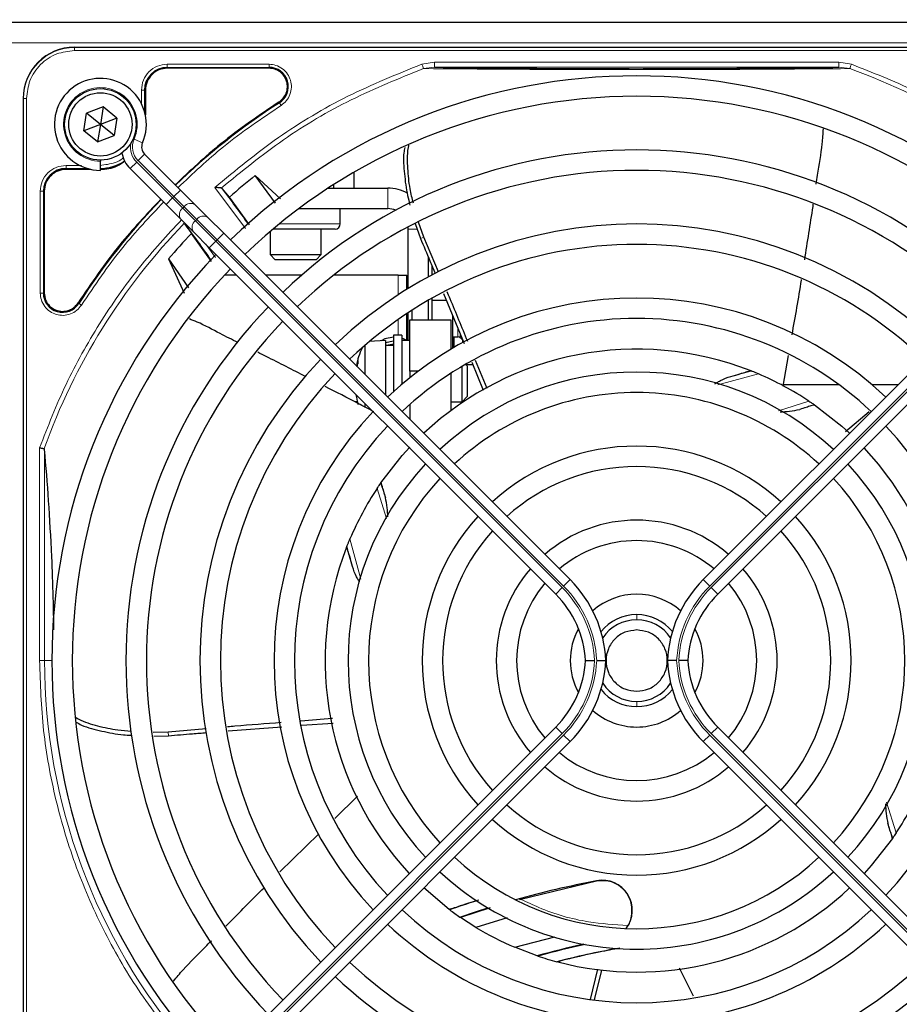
# Paper-space layout 'Blatt3' of a CAD drawing. Header units: millimetres. Extents: x 5 to 418, y 2 to 292.
# Tile 49 of 82: x 87 to 101, y 222 to 238. Entities that reach past the tile are written whole.
import ezdxf

# ---------------------------------------------------------------- set-up
doc = ezdxf.new("R2010")
doc.units = ezdxf.units.MM
doc.layers.add('SLD-0', color=7, linetype='Continuous')
doc.styles.add('SLDTEXTSTYLE1', font='TXT', dxfattribs={"width": 0.605})
doc.dimstyles.new('SLDDIMSTYLE1', dxfattribs={"dimtxt": 3.5, "dimasz": 3.302, "dimexe": 0, "dimexo": 0.0625, "dimgap": 0.875, "dimtad": 1, "dimlfac": 6, "dimrnd": 1e-09, "dimzin": 12, "dimdsep": 46, "dimtxsty": 'SLDTEXTSTYLE1', "dimsah": 1, "dimcen": 0.09, "dimadec": 0, "dimazin": 3, "dimtfac": 1, "dimtofl": 0, "dimtmove": 0, "dimatfit": 3, "dimfxl": 1, "dimfrac": 2, "dimtolj": 1, "dimtzin": 12, "dimarcsym": 0})

# ---------------------------------------------------------------- blocks, each defined once
blk = doc.blocks.new('_D_10')
at = {"layer": 'SLD-0', "color": 7}
for p, q in [((63.578, 237.639), (63.578, 261.097)), ((119.494, 237.639), (119.494, 261.097)), ((119.494, 260.097), (63.578, 260.097))]:
    blk.add_line(p, q, dxfattribs=at)
for points in [[(63.578, 260.097), (66.88, 259.589), (66.88, 260.605)], [(119.494, 260.097), (116.192, 260.605), (116.192, 259.589)]]:
    blk.add_solid(points, dxfattribs=at)
at = {"layer": 'SLD-0', "color": 7, "insert": (85.52, 264.609), "char_height": 3.5, "attachment_point": 1, "style": 'SLDTEXTSTYLE1'}
blk.add_mtext('335,5', dxfattribs=at)

psp = doc.layouts.new('Blatt3')

# ---------------------------------------------------------------- linework, layer by layer
at = {"color": 7, "linetype": 'Continuous', "lineweight": 25}
for p, q in [((65.2861, 238.3933), (107.1194, 238.3933)), ((87.4444, 237.9849), (105.7944, 237.9849)), ((90.6214, 237.6425), (88.9611, 237.6425)), ((86.6111, 237.1516), (86.6111, 218.8016)), ((88.6035, 237.2849), (88.6035, 236.8801)), ((87.9146, 237.0117), (87.6451, 236.9083)), ((87.9146, 237.0117), (87.8694, 236.7266)), ((88.1389, 236.83), (87.9146, 237.0117)), ((87.5999, 236.6232), (87.6451, 236.9083)), ((87.8694, 236.7266), (87.6451, 236.9083)), ((88.1389, 236.83), (87.8694, 236.7266)), ((88.1389, 236.83), (88.0937, 236.5449)), ((87.8694, 236.7266), (87.5999, 236.6232)), ((87.8694, 236.7266), (87.8242, 236.4415)), ((88.0937, 236.5449), (87.8694, 236.7266)), ((87.8242, 236.4415), (87.5999, 236.6232)), ((87.8242, 236.4415), (88.0937, 236.5449)), ((89.1763, 235.6554), (88.591, 236.2407)), ((87.8694, 236.1433), (87.8694, 236.1266)), ((87.8694, 235.9766), (87.8694, 236.1266)), ((87.7159, 235.9925), (87.3111, 235.9925)), ((88.3553, 236.005), (88.9406, 235.4197)), ((90.8067, 235.5134), (90.3971, 235.8899)), ((90.7252, 235.442), (90.3971, 235.8899)), ((92.0057, 235.9457), (92.0057, 235.6849)), ((91.6702, 235.7418), (91.6702, 235.6849)), ((86.9535, 235.6349), (86.9535, 233.9746)), ((89.4179, 235.4138), (89.1763, 235.6554)), ((89.855, 235.6813), (89.8408, 235.688)), ((89.9738, 235.5378), (89.855, 235.6813)), ((90.3022, 235.0876), (89.9738, 235.5378)), ((91.582, 235.6849), (92.5569, 235.6849)), ((88.9406, 235.4197), (89.1822, 235.1781)), ((89.6233, 235.2084), (89.4179, 235.4138)), ((91.1055, 235.3516), (92.5569, 235.3516)), ((91.7819, 235.1016), (91.7819, 235.3516)), ((89.1822, 235.1781), (89.3876, 234.9727)), ((89.2469, 235.1016), (89.3554, 234.9458)), ((89.8817, 234.95), (89.6233, 235.2084)), ((92.8902, 235.0183), (92.8884, 235.0533)), ((93.0046, 235.1091), (93.0918, 234.8649)), ((93.1492, 234.8842), (93.0618, 235.1326)), ((89.6848, 234.487), (89.3554, 234.9458)), ((89.3876, 234.9727), (89.6459, 234.7143)), ((95.5336, 229.2981), (89.8817, 234.95)), ((90.6402, 234.9797), (90.6402, 234.6016)), ((90.8816, 235.0183), (90.6857, 235.0183)), ((91.6986, 235.0183), (90.8816, 235.0183)), ((91.4736, 234.6016), (91.4736, 235.0183)), ((92.8902, 234.0478), (92.8902, 235.0183)), ((97.7052, 229.2981), (103.3571, 234.95)), ((93.3882, 234.3213), (93.1492, 234.8842)), ((89.6459, 234.7143), (95.2979, 229.0624)), ((90.6402, 234.6016), (90.7236, 234.5183)), ((90.6402, 234.6016), (90.7358, 234.6016)), ((90.7358, 234.6016), (91.4736, 234.6016)), ((91.3902, 234.5183), (91.4736, 234.6016)), ((103.5928, 234.7143), (97.9409, 229.0624)), ((88.9785, 234.5305), (89.237, 233.9744)), ((88.9785, 234.5305), (89.3092, 234.0622)), ((90.8, 234.5183), (90.7236, 234.5183)), ((91.3902, 234.5183), (90.8, 234.5183)), ((93.2236, 234.2403), (93.2236, 234.5531)), ((93.2819, 234.2716), (93.2819, 234.4134)), ((90.092, 234.2683), (89.8957, 234.2683)), ((91.155, 234.2683), (90.5634, 234.2683)), ((92.7277, 234.2683), (91.6782, 234.2683)), ((92.7277, 234.2683), (92.8694, 234.2683)), ((92.8694, 234.0349), (92.8694, 234.2683)), ((93.4671, 233.9662), (93.8044, 233.1518)), ((93.2236, 233.5349), (93.2236, 233.8584)), ((93.2819, 233.5349), (93.2819, 233.8917)), ((93.5145, 233.8516), (93.2819, 233.8516)), ((92.8694, 233.2016), (92.8694, 233.6391)), ((92.8902, 233.2016), (92.8902, 233.6529)), ((92.9569, 233.5349), (92.9569, 233.6961)), ((93.6152, 233.6085), (93.6152, 233.0739)), ((92.9194, 233.5349), (93.5861, 233.5349)), ((92.9194, 232.7016), (92.9194, 233.5349)), ((93.5861, 233.5349), (93.5861, 233.0566)), ((92.7861, 233.2849), (92.6527, 233.2849)), ((92.6527, 233.2849), (92.6527, 232.3667)), ((92.7861, 233.2849), (92.7861, 232.4835)), ((92.5194, 233.2016), (92.2569, 233.1819)), ((92.5194, 233.2016), (92.5194, 232.3123)), ((92.6527, 233.1904), (92.5194, 233.1647)), ((92.6527, 233.1407), (92.5373, 233.1183)), ((92.9194, 233.2016), (92.7861, 233.2016)), ((93.6152, 233.2599), (93.7038, 233.2599)), ((93.6361, 233.2599), (93.6361, 233.0861)), ((93.738, 233.2464), (93.7825, 233.2047)), ((92.1861, 233.1217), (92.1861, 232.6456)), ((92.6527, 233.1183), (92.5194, 233.1183)), ((93.8527, 232.7849), (93.8265, 232.8112)), ((93.9297, 232.8441), (94.1133, 232.3881)), ((94.1802, 232.4185), (93.9916, 232.8744)), ((99.0917, 232.9581), (99.0048, 232.4536)), ((92.9194, 232.7016), (92.9194, 232.5936)), ((93.0583, 232.7016), (92.9194, 232.7016)), ((93.5861, 232.6641), (93.5861, 232.0546)), ((93.7694, 232.2016), (93.7694, 232.7778)), ((93.9468, 232.8016), (93.8361, 232.8016)), ((93.8527, 232.7849), (93.8527, 232.2849)), ((98.4729, 232.709), (98.4828, 232.7052)), ((99.0098, 232.4825), (99.9164, 232.4825)), ((100.4539, 232.4825), (100.8896, 232.4825)), ((92.0638, 232.2016), (92.0194, 232.2016)), ((92.1861, 232.1742), (92.1861, 232.1072)), ((93.5861, 232.2016), (93.7694, 232.2016)), ((93.7694, 232.2016), (93.8527, 232.2849)), ((92.9194, 232.158), (92.9194, 231.9123)), ((99.5149, 232.1536), (99.5215, 232.1491)), ((100.4148, 232.0366), (100.026, 231.7111)), ((92.4424, 230.8722), (92.4469, 230.8787)), ((91.887, 229.8302), (91.8908, 229.84)), ((86.6111, 227.2717), (86.6111, 218.8016)), ((89.5925, 226.8647), (88.9775, 226.8109)), ((95.2979, 226.8908), (89.6459, 221.2389)), ((89.9548, 226.83), (90.8289, 226.8987)), ((91.1483, 226.9219), (91.6678, 226.9577)), ((97.9409, 226.8908), (103.5928, 221.2389)), ((88.9775, 226.8109), (88.7294, 226.8048)), ((88.7409, 226.7434), (88.978, 226.7502)), ((89.8817, 221.0032), (95.5336, 226.6551)), ((103.3571, 221.0032), (97.7052, 226.6551)), ((91.6935, 225.4019), (92.0652, 225.7637)), ((90.7997, 224.5321), (91.4338, 225.1492)), ((100.7964, 225.0811), (100.7918, 225.0745)), ((95.9661, 224.3792), (94.7098, 224.0723)), ((93.5611, 223.9173), (93.1453, 224.2668)), ((93.5686, 223.9116), (93.5611, 223.9173)), ((94.2284, 223.9416), (93.7426, 223.7867)), ((93.7426, 223.7867), (93.7342, 223.7924)), ((93.9945, 223.6244), (93.7426, 223.7867)), ((94.509, 223.7813), (93.9945, 223.6244)), ((94.6289, 223.3001), (95.2814, 223.472)), ((94.9949, 223.1607), (94.6289, 223.3001)), ((95.0089, 223.1561), (94.9949, 223.1607)), ((95.3316, 223.06), (95.3159, 223.0641)), ((95.9797, 222.9404), (95.8613, 222.4481)), ((95.9299, 222.4398), (96.052, 222.9271)), ((97.5441, 222.4997), (97.3185, 222.9578))]:
    psp.add_line(p, q, dxfattribs=at)
at = {"color": 7, "linetype": 'Continuous', "lineweight": 18}
for p, q in [((65.2861, 238.0599), (107.1194, 238.0599)), ((87.4444, 237.9796), (87.4444, 237.9849)), ((105.7944, 237.9796), (87.4444, 237.9796)), ((87.4444, 237.9298), (87.4444, 237.9796)), ((105.7944, 237.9298), (87.4444, 237.9298)), ((88.9611, 237.7074), (90.6213, 237.7074)), ((88.9611, 237.6575), (90.6214, 237.6575)), ((88.9611, 237.6425), (88.9611, 237.6575)), ((90.6214, 237.6425), (90.6214, 237.6575)), ((93.1163, 237.7086), (93.3184, 237.7418)), ((93.1419, 237.6369), (93.3184, 237.6585)), ((93.3184, 237.7418), (99.9204, 237.7418)), ((93.3184, 237.6585), (99.9204, 237.6585)), ((99.9204, 237.7418), (100.1225, 237.7086)), ((99.9204, 237.6585), (100.0967, 237.637)), ((86.6164, 237.1516), (86.6111, 237.1516)), ((86.6164, 237.1516), (86.6164, 218.8016)), ((86.6662, 237.1516), (86.6164, 237.1516)), ((86.6662, 237.1516), (86.6662, 218.8016)), ((88.5386, 237.0652), (88.5386, 237.2848)), ((88.5885, 236.9395), (88.5885, 237.2849)), ((88.6035, 237.2849), (88.5885, 237.2849)), ((90.7908, 237.0787), (90.7827, 237.0913)), ((88.4189, 236.4857), (88.5563, 236.4254)), ((88.485, 236.1346), (88.591, 236.2407)), ((87.3112, 236.0574), (87.5592, 236.0574)), ((88.3553, 236.005), (88.4614, 236.111)), ((89.0466, 235.5258), (88.4614, 236.111)), ((88.485, 236.1346), (89.0702, 235.5494)), ((87.3111, 236.0075), (87.6565, 236.0075)), ((87.3111, 236.0075), (87.3111, 235.9925)), ((90.2343, 235.0267), (89.7368, 235.6976)), ((86.8886, 233.9746), (86.8886, 235.6349)), ((86.9385, 233.9746), (86.9385, 235.6349)), ((86.9535, 235.6349), (86.9385, 235.6349)), ((89.0702, 235.5494), (89.0466, 235.5258)), ((89.0702, 235.5494), (89.1763, 235.6554)), ((89.0702, 235.5494), (89.2369, 235.3827)), ((92.5569, 235.3516), (92.5569, 235.6849)), ((88.9406, 235.4197), (89.0466, 235.5258)), ((89.2133, 235.3591), (89.0466, 235.5258)), ((89.2133, 235.3591), (89.2369, 235.3827)), ((89.2369, 235.3827), (89.4423, 235.1773)), ((89.4187, 235.1537), (89.2133, 235.3591)), ((89.4423, 235.1773), (89.4187, 235.1537)), ((89.752, 234.8204), (89.4187, 235.1537)), ((89.4423, 235.1773), (89.7756, 234.844)), ((90.8589, 235.1016), (90.7861, 235.1016)), ((91.7819, 235.1016), (90.8589, 235.1016)), ((89.7756, 234.844), (89.8817, 234.95)), ((92.8902, 235.0183), (93.037, 235.0183)), ((89.5905, 234.7698), (89.7485, 234.5542)), ((89.6459, 234.7143), (89.752, 234.8204)), ((89.752, 234.8204), (89.7756, 234.844)), ((95.404, 229.1685), (89.752, 234.8204)), ((89.7756, 234.844), (95.4275, 229.192)), ((93.1492, 234.8842), (93.0917, 234.8649)), ((103.4632, 234.844), (97.8112, 229.192)), ((97.8348, 229.1685), (103.4868, 234.8204)), ((92.7277, 233.9449), (92.7277, 234.2683)), ((86.9535, 233.9746), (86.9385, 233.9746)), ((87.5047, 233.8133), (87.5173, 233.8052)), ((92.7277, 233.2849), (92.7277, 233.5427)), ((93.7038, 233.2599), (93.7038, 233.3931)), ((93.738, 233.3106), (93.738, 233.2464)), ((93.7777, 233.2092), (93.7777, 233.1662)), ((98.6069, 232.6544), (97.9415, 232.4777)), ((93.7527, 232.2016), (93.7527, 232.1735)), ((98.9327, 232.0551), (99.4285, 232.2122)), ((86.8767, 227.9766), (86.8767, 231.45)), ((86.9597, 231.4212), (86.9597, 227.9766)), ((92.5394, 230.2946), (92.3838, 230.7857)), ((91.9416, 229.9641), (92.1165, 229.3057)), ((95.4275, 229.192), (95.5336, 229.2981)), ((97.8112, 229.192), (97.7052, 229.2981)), ((95.2979, 229.0624), (95.404, 229.1685)), ((97.9409, 229.0624), (97.8348, 229.1685)), ((96.6194, 228.7266), (96.6194, 228.6433)), ((86.8767, 227.9766), (86.9597, 227.9766)), ((86.9597, 227.9766), (87.0777, 227.9766)), ((96.6194, 227.3099), (96.6194, 227.2266)), ((95.2979, 226.8908), (95.404, 226.7848)), ((97.9409, 226.8908), (97.8348, 226.7848)), ((88.978, 226.7503), (88.9775, 226.8109)), ((89.752, 221.1328), (95.404, 226.7848)), ((95.4275, 226.7612), (89.7756, 221.1092)), ((95.4275, 226.7612), (95.5336, 226.6551)), ((97.8112, 226.7612), (97.7052, 226.6551)), ((97.8112, 226.7612), (103.4632, 221.1092)), ((103.4868, 221.1328), (97.8348, 226.7848)), ((100.6966, 225.6673), (100.855, 225.1675)), ((95.9661, 224.3792), (95.9651, 224.3844))]:
    psp.add_line(p, q, dxfattribs=at)
at = {"color": 7, "linetype": 'Continuous', "lineweight": 25, "flags": 128}
for points in [[(92.6527, 233.2569), (92.5081, 233.2267), (92.4488, 233.1963)], [(92.8694, 233.1987), (92.814, 233.2267), (92.7861, 233.237)], [(92.0586, 232.7731), (92.0646, 232.795), (92.0723, 232.8212)], [(99.5215, 232.1491), (99.9672, 231.8007), (100.0934, 231.6864)], [(92.4469, 230.8787), (92.7953, 231.3244), (92.9194, 231.4611)], [(100.7918, 225.0745), (100.4452, 224.6308), (100.3291, 224.5025)], [(93.7342, 223.7924), (94.0083, 223.8833), (94.1931, 223.9416)]]:
    psp.add_lwpolyline(points, dxfattribs=at)
at = {"color": 7, "linetype": 'Continuous', "lineweight": 25}
for radius in [0.5833, 0.5167]:
    psp.add_circle((87.8694, 236.7266), radius, dxfattribs=at)
for centre, radius, start, end in [((87.4444, 237.1516), 0.8333, 90, 180), ((88.9611, 237.2849), 0.3725, 90, 180), ((90.6214, 237.3433), 0.3142, 302.63367, 90), ((87.8694, 236.7266), 0.75, 336.32369, 270), ((96.6194, 227.9766), 9.5417, 46.00085, 133.99915), ((96.6194, 227.9766), 9.2083, 90, 133.96292), ((96.6194, 227.9766), 9.2083, 46.03708, 90), ((96.6194, 227.9766), 10.8083, 122.63367, 134.11645), ((88.7089, 236.3585), 0.1667, 156.32369, 225), ((88.7089, 236.3585), 0.5, 191.42049, 225), ((96.6194, 227.9766), 8.3333, 46.14599, 133.85401), ((87.8611, 236.7349), 0.7275, 270, 303.67329), ((87.3111, 235.6349), 0.3725, 90, 180), ((96.6194, 227.9766), 10.0666, 128.17818, 131.31225), ((96.6194, 227.9766), 8, 90, 133.80625), ((96.6194, 227.9766), 8, 46.19375, 90), ((76.6614, 225.4824), 16.676, 35.2521, 37.70462), ((92.5569, 235.0183), 0.6667, 60.55387, 90), ((96.6194, 227.9766), 10.8083, 135.88355, 147.36633), ((92.5569, 235.0183), 0.3333, 66.75318, 90), ((76.6614, 225.4824), 15.8406, 34.77699, 37.39093), ((91.6986, 235.1016), 0.0833, 270, 0), ((96.6194, 227.9766), 7.125, 46.34037, 133.65963), ((96.6194, 227.9766), 10.0666, 136.18656, 139.37912), ((96.6194, 227.9766), 6.7917, 90, 133.59383), ((96.6194, 227.9766), 6.7917, 46.40617, 90), ((96.6194, 227.9766), 9.5417, 136.00085, 223.99915), ((96.6194, 227.9766), 9.2083, 136.03708, 223.96292), ((87.2527, 233.9746), 0.3142, 180, 327.36633), ((96.6194, 227.9766), 5.9167, 46.61418, 133.38582), ((96.6194, 227.9766), 8.3333, 136.14599, 223.85401), ((96.6194, 227.9766), 8, 136.19375, 223.80625), ((96.6194, 227.9766), 5.5833, 90, 133.35898), ((96.6194, 227.9766), 5.5833, 46.71058, 90), ((93.7038, 233.2099), 0.05, 46.84761, 90), ((93.3548, 232.5349), 1.3333, 155.87653, 169.13393), ((96.6194, 227.9766), 5.0825, 68.61111, 133.12079), ((96.6194, 227.9766), 7.125, 136.34037, 223.65963), ((92.956, 232.5771), 0.9321, 161.44893, 167.14761), ((92.4167, 232.8474), 0.3454, 175.64305, 184.35695), ((96.6194, 227.9766), 6.7917, 136.40617, 223.59383), ((96.6194, 227.9766), 4.7083, 47.02859, 132.97141), ((94.1251, 247.9346), 15.8406, 284.73484, 285.96759), ((96.6194, 227.9766), 5.0825, 56.44769, 66.98022), ((93.3548, 232.5349), 1.3333, 189.20642, 196.63216), ((96.6194, 227.9766), 4.375, 90, 132.81678), ((96.6194, 227.9766), 4.375, 47.18322, 90), ((96.6194, 227.9766), 5.9167, 136.61418, 223.38582), ((96.6194, 227.9766), 5.5833, 136.71058, 223.28942), ((96.6194, 227.9766), 5.5833, 316.71058, 43.28942), ((96.6194, 227.9766), 3.5, 47.7294, 132.2706), ((96.6194, 227.9766), 5.0825, 338.61111, 43.12079), ((96.6194, 227.9766), 4.7083, 137.02859, 222.97141), ((96.6194, 227.9766), 3.1667, 90, 131.98304), ((96.6194, 227.9766), 3.1667, 48.01696, 90), ((96.6194, 227.9766), 4.7083, 317.02859, 42.97141), ((96.6194, 227.9766), 4.375, 137.18322, 222.81678), ((96.6194, 227.9766), 4.375, 317.18322, 42.81678), ((96.6194, 227.9766), 5.0825, 146.44769, 156.98022), ((96.6194, 227.9766), 3.5, 137.7294, 222.2706), ((96.6194, 227.9766), 2.2917, 49.17065, 130.82935), ((96.6194, 227.9766), 3.5, 317.7294, 42.2706), ((96.6194, 227.9766), 3.1667, 138.01696, 221.98304), ((96.6194, 227.9766), 3.1667, 318.01696, 41.98304), ((96.6194, 227.9766), 1.9583, 90, 130.11786), ((96.6194, 227.9766), 1.9583, 49.88214, 90), ((96.6194, 227.9766), 5.0825, 158.61111, 223.12079), ((76.6614, 225.4824), 15.8406, 14.73484, 15.96759), ((96.6194, 227.9766), 2.2917, 139.17065, 220.82935), ((96.6194, 227.9766), 2.2917, 319.17065, 40.82935), ((94.1194, 227.8839), 2, 2.65732, 45), ((99.1194, 227.8839), 2, 135, 177.34268), ((96.6194, 227.9766), 1.9583, 139.88214, 220.11786), ((96.6194, 227.9766), 1.9583, 319.88214, 40.11786), ((94.1194, 227.8839), 1.6667, 3.18929, 45), ((96.6194, 227.9766), 1.0833, 48.58903, 131.41097), ((99.1194, 227.8839), 1.6667, 135, 176.81071), ((96.6194, 227.9766), 0.75, 90, 140.86857), ((96.6194, 227.9766), 0.6667, 90, 146.2548), ((96.6194, 227.9766), 0.75, 39.13143, 90), ((96.6194, 227.9766), 0.6667, 33.7452, 90), ((96.6194, 227.9766), 1.0833, 151.29385, 208.70615), ((96.6194, 227.9766), 1.0833, 331.29384, 28.70615), ((94.1194, 228.0693), 1.6667, 315, 356.81071), ((94.1194, 228.0693), 2, 315, 357.34268), ((99.1194, 228.0693), 2, 182.65732, 225), ((99.1194, 228.0693), 1.6667, 183.18929, 225), ((96.6194, 227.9766), 0.75, 219.13143, 320.86857), ((96.6194, 227.9766), 0.6667, 213.7452, 270), ((96.6194, 227.9766), 0.6667, 270, 326.2548), ((96.6194, 227.9766), 1.0833, 228.58903, 270), ((96.6194, 227.9766), 1.0833, 270, 311.41097), ((96.6194, 227.9766), 1.9583, 229.88214, 310.11786), ((96.6194, 227.9766), 2.2917, 229.17065, 270), ((96.6194, 227.9766), 2.2917, 270, 310.82935), ((96.6194, 227.9766), 5.0825, 326.44769, 336.98022), ((96.6194, 227.9766), 3.1667, 228.01696, 311.98304), ((96.6194, 227.9766), 3.5, 227.7294, 270), ((96.6194, 227.9766), 3.5, 270, 312.2706), ((96.6194, 227.9766), 4.375, 227.18322, 312.81678), ((96.6194, 227.9766), 4.7083, 227.02859, 270), ((96.6194, 227.9766), 4.7083, 270, 312.97141), ((99.1136, 208.0186), 16.6659, 100.88967, 105.56108), ((96.0579, 223.9023), 0.4909, 322.71206, 100.88967), ((96.6194, 227.9766), 5.0825, 255.32235, 313.12079), ((99.1136, 208.0186), 16.8325, 107.65463, 109.2337), ((96.6194, 227.9766), 5.5833, 226.71058, 313.28942), ((96.6194, 227.9766), 5.0825, 233.11197, 235.41226), ((96.6194, 227.9766), 5.9167, 226.61418, 270), ((96.6194, 227.9766), 5.9167, 270, 313.38582), ((96.6194, 227.9766), 5.0825, 238.90506, 246.94357), ((99.1136, 208.0186), 15.6923, 102.34899, 105.21644), ((99.1136, 208.0186), 15.6841, 102.27781, 105.17181), ((99.1136, 208.0186), 15.5175, 100.44251, 104.16656), ((96.6194, 227.9766), 6.7917, 226.40617, 313.59383), ((96.6194, 227.9766), 5.0825, 251.52584, 255.13904), ((96.6194, 227.9766), 7.125, 226.34037, 270), ((96.6194, 227.9766), 7.125, 270, 313.65963)]:
    psp.add_arc(centre, radius, start, end, dxfattribs=at)
at = {"color": 7, "linetype": 'Continuous', "lineweight": 18}
for centre, radius, start, end in [((87.4444, 237.1516), 0.828, 90, 180), ((96.6194, 227.9766), 10.2672, 45.92524, 70.20345), ((87.8694, 236.7266), 0.6, 336.32369, 270), ((88.7089, 236.3585), 0.35, 170.36291, 225), ((88.7089, 236.3585), 0.3167, 156.32369, 225), ((89.3439, 235.3022), 0.1339, 56.42175, 143.04947), ((89.2938, 235.2521), 0.1339, 126.95053, 213.57825), ((89.5493, 235.0968), 0.1339, 56.42175, 143.04947), ((96.6194, 227.9766), 10.2672, 135.92524, 160.30502), ((89.4992, 235.0467), 0.1339, 126.95053, 213.57825), ((94.1251, 247.9346), 16.676, 288.00213, 288.8569), ((76.6614, 225.4824), 16.676, 18.00213, 18.8569), ((94.1194, 227.8839), 1.8167, 2.92572, 45), ((94.1194, 227.8839), 1.85, 2.87296, 45), ((99.1194, 227.8839), 1.85, 135, 177.12704), ((99.1194, 227.8839), 1.8167, 135, 177.07428), ((96.6194, 227.9766), 9.6597, 180, 220.62439), ((94.1194, 228.0693), 1.8167, 315, 357.07428), ((94.1194, 228.0693), 1.85, 315, 357.12704), ((99.1194, 228.0693), 1.85, 182.87296, 225), ((99.1194, 228.0693), 1.8167, 182.92572, 225), ((116.5774, 230.4709), 16.676, 198.00213, 198.8569)]:
    psp.add_arc(centre, radius, start, end, dxfattribs=at)
for points, knots in [([(87.4444, 237.9298), (87.3465, 237.9194), (87.1959, 237.9034), (87.0147, 237.8064), (86.8901, 237.7059), (86.7896, 237.5813), (86.6926, 237.4001), (86.6766, 237.2495), (86.6662, 237.1516)], [0, 0, 0, 0, 0.2394568, 0.3683607, 0.5, 0.6316393, 0.7605432, 1, 1, 1, 1]), ([(88.5386, 237.2848), (88.5449, 237.3402), (88.5576, 237.4509), (88.6553, 237.5906), (88.795, 237.6883), (88.9057, 237.701), (88.9611, 237.7074)], [0, 0, 0, 0, 0.2499998, 0.4999995, 0.7499998, 1, 1, 1, 1]), ([(88.9611, 237.7074), (88.9611, 237.7011), (88.9611, 237.6884), (88.9611, 237.6722), (88.9611, 237.6606), (88.9611, 237.6585), (88.9611, 237.6575)], [0, 0, 0, 0, 0.2499974, 0.4999983, 0.7499991, 1, 1, 1, 1]), ([(93.1163, 237.7086), (92.7087, 237.5441), (91.893, 237.2149), (90.7542, 236.5372), (90.0758, 235.9774), (89.7368, 235.6976)], [0, 0, 0, 0, 0.3332246, 0.6667857, 1, 1, 1, 1]), ([(89.8408, 235.688), (90.173, 235.9586), (90.8375, 236.5), (91.9495, 237.1564), (92.7444, 237.4768), (93.1419, 237.6369)], [0, 0, 0, 0, 0.33333336, 0.6666667, 1, 1, 1, 1]), ([(90.6213, 237.7074), (90.6593, 237.7039), (90.7374, 237.6968), (90.8437, 237.6396), (90.9265, 237.5536), (90.9766, 237.4472), (90.9917, 237.3307), (90.9684, 237.2136), (90.9097, 237.1081), (90.8478, 237.06), (90.8177, 237.0366)], [0, 0, 0, 0, 0.1217125, 0.2499998, 0.3782872, 0.4999997, 0.6217122, 0.7499998, 0.8782874, 1, 1, 1, 1]), ([(93.1419, 237.6369), (93.1406, 237.6406), (93.138, 237.6479), (93.1318, 237.6654), (93.1244, 237.686), (93.119, 237.7011), (93.1163, 237.7086)], [0, 0, 0, 0, 0.25, 0.5, 0.75, 1, 1, 1, 1]), ([(93.1419, 237.6369), (93.3573, 237.6352), (93.7584, 237.6318), (94.3652, 237.6278), (95.0171, 237.6237), (95.7797, 237.6229), (96.5777, 237.6206), (97.2788, 237.6222), (97.8442, 237.6233), (98.3838, 237.6248), (98.929, 237.628), (99.5102, 237.6322), (99.8932, 237.6353), (100.0967, 237.637)], [0, 0, 0, 0, 0.1054719, 0.1963571, 0.2752888, 0.387443, 0.5077236, 0.5879672, 0.6632165, 0.7350379, 0.8122986, 0.9002709, 1, 1, 1, 1]), ([(103.8164, 235.3998), (103.5633, 235.6337), (103.0357, 236.1214), (102.1371, 236.7456), (101.1616, 237.298), (100.4682, 237.572), (100.1225, 237.7086)], [0, 0, 0, 0, 0.2353986, 0.4907622, 0.7461259, 1, 1, 1, 1]), ([(90.8177, 237.0366), (90.4976, 236.8202), (89.9016, 236.4172), (89.3784, 235.9238), (89.1363, 235.6954)], [0, 0, 0, 0, 0.53717444, 1, 1, 1, 1]), ([(90.8177, 237.0366), (90.8143, 237.0419), (90.8075, 237.0526), (90.7988, 237.0662), (90.7925, 237.0761), (90.7914, 237.0778), (90.7908, 237.0787)], [0, 0, 0, 0, 0.2499911, 0.4999941, 0.749997, 1, 1, 1, 1]), ([(87.8611, 236.0574), (87.9455, 236.0674), (88.0755, 236.0828), (88.201, 236.1421), (88.2403, 236.1746), (88.2444, 236.1781)], [0, 0, 0, 0, 0.6241676, 0.9601677, 1, 1, 1, 1]), ([(88.9006, 235.4597), (88.6722, 235.2176), (88.1788, 234.6944), (87.7758, 234.0984), (87.5594, 233.7783)], [0, 0, 0, 0, 0.4628256, 1, 1, 1, 1]), ([(86.8767, 231.45), (87.0133, 231.7985), (87.2872, 232.4976), (87.8418, 233.481), (88.4694, 234.3869), (88.9606, 234.9185), (89.1963, 235.1736)], [0, 0, 0, 0, 0.2538298, 0.5091701, 0.7645104, 1, 1, 1, 1]), ([(87.5594, 233.7783), (87.536, 233.7482), (87.4879, 233.6863), (87.3824, 233.6276), (87.2653, 233.6043), (87.1488, 233.6194), (87.0425, 233.6695), (86.9564, 233.7523), (86.8992, 233.8586), (86.8921, 233.9366), (86.8886, 233.9746)], [0, 0, 0, 0, 0.1217127, 0.2499999, 0.378287, 0.4999997, 0.6217125, 0.7499999, 0.8782872, 1, 1, 1, 1]), ([(87.5594, 233.7783), (87.554, 233.7817), (87.5434, 233.7885), (87.5298, 233.7972), (87.5199, 233.8035), (87.5182, 233.8046), (87.5173, 233.8052)], [0, 0, 0, 0, 0.25, 0.5, 0.75, 1, 1, 1, 1]), ([(89.2211, 221.6374), (88.9834, 221.9346), (88.5059, 222.5316), (87.927, 223.5295), (87.4593, 224.5889), (87.1251, 225.6978), (86.9154, 226.8323), (86.8896, 227.5963), (86.8767, 227.9766)], [0, 0, 0, 0, 0.1653003, 0.3320617, 0.5, 0.6679268, 0.834694, 1, 1, 1, 1]), ([(94.7362, 224.0787), (94.8316, 224.0336), (95.1798, 223.8689), (95.763, 223.6985), (96.257, 223.6695), (96.4713, 223.6569)], [0, 0, 0, 0, 0.1759731, 0.6425035, 1, 1, 1, 1])]:
    psp.add_open_spline(points, degree=3, knots=knots, dxfattribs=at)
at = {"color": 7, "linetype": 'Continuous', "lineweight": 25}
for points in [[(88.9611, 237.6425), (88.9142, 237.6371), (88.8205, 237.6264), (88.7023, 237.5437), (88.6196, 237.4255), (88.6089, 237.3318), (88.6035, 237.2849)], [(90.7827, 237.0913), (90.8081, 237.1111), (90.8589, 237.1508), (90.9063, 237.2369), (90.9256, 237.332), (90.9135, 237.4288), (90.8715, 237.5168), (90.8039, 237.5865), (90.7176, 237.6335), (90.6535, 237.6395), (90.6214, 237.6425)], [(87.3111, 235.9925), (87.2642, 235.9871), (87.1705, 235.9764), (87.0523, 235.8937), (86.9696, 235.7755), (86.9589, 235.6818), (86.9535, 235.6349)], [(86.9535, 233.9746), (86.958, 233.9354), (86.967, 233.857), (87.0362, 233.7581), (87.1351, 233.6889), (87.2135, 233.6799), (87.2527, 233.6754)], [(87.2527, 233.6754), (87.2777, 233.6772), (87.3277, 233.6808), (87.3976, 233.7097), (87.4597, 233.7531), (87.4897, 233.7932), (87.5047, 233.8133)], [(96.6194, 228.4766), (96.5539, 228.4691), (96.4231, 228.4541), (96.2566, 228.3384), (96.1454, 228.1732), (96.1064, 227.9766), (96.1454, 227.7801), (96.2566, 227.6148), (96.4231, 227.4992), (96.5539, 227.4841), (96.6194, 227.4766)], [(96.6194, 227.4766), (96.6848, 227.4841), (96.8157, 227.4992), (96.9821, 227.6148), (97.0934, 227.7801), (97.1324, 227.9766), (97.0934, 228.1732), (96.9821, 228.3384), (96.8157, 228.4541), (96.6848, 228.4691), (96.6194, 228.4766)]]:
    psp.add_open_spline(points, degree=3, dxfattribs=at)
at = {"color": 7, "linetype": 'Continuous', "lineweight": 18}
for points in [[(90.6213, 237.7074), (90.6214, 237.7011), (90.6214, 237.6884), (90.6214, 237.6722), (90.6214, 237.6606), (90.6214, 237.6585), (90.6214, 237.6575)], [(93.3184, 237.6585), (93.3184, 237.6599), (93.3184, 237.6628), (93.3184, 237.6821), (93.3184, 237.7094), (93.3184, 237.731), (93.3184, 237.7418)], [(99.9204, 237.7418), (99.9204, 237.731), (99.9204, 237.7094), (99.9204, 237.6821), (99.9204, 237.6628), (99.9204, 237.6599), (99.9204, 237.6585)], [(100.1225, 237.7086), (100.1197, 237.7011), (100.1143, 237.686), (100.1069, 237.6654), (100.1006, 237.6479), (100.098, 237.6406), (100.0967, 237.637)], [(88.5386, 237.2848), (88.5449, 237.2848), (88.5576, 237.2849), (88.5738, 237.2849), (88.5854, 237.2849), (88.5875, 237.2849), (88.5885, 237.2849)], [(86.8886, 235.6349), (86.8949, 235.6902), (86.9076, 235.801), (87.0054, 235.9407), (87.145, 236.0384), (87.2558, 236.051), (87.3112, 236.0574)], [(87.3111, 236.0075), (87.3111, 236.0085), (87.3111, 236.0106), (87.3111, 236.0222), (87.3111, 236.0384), (87.3112, 236.0511), (87.3112, 236.0574)], [(86.8886, 235.6349), (86.8949, 235.6349), (86.9076, 235.6349), (86.9238, 235.6349), (86.9354, 235.6349), (86.9375, 235.6349), (86.9385, 235.6349)], [(86.8886, 233.9746), (86.8949, 233.9746), (86.9076, 233.9746), (86.9238, 233.9746), (86.9354, 233.9746), (86.9375, 233.9746), (86.9385, 233.9746)]]:
    psp.add_open_spline(points, degree=3, dxfattribs=at)
at = {"color": 7, "linetype": 'Continuous', "lineweight": 25}
for points, knots in [([(93.3184, 237.6585), (93.512, 237.656), (93.8785, 237.6513), (94.4409, 237.6457), (94.9386, 237.6416), (95.3972, 237.6389), (95.9714, 237.6365), (96.63, 237.6353), (97.3173, 237.6367), (97.8709, 237.639), (98.4745, 237.6429), (99.1714, 237.6491), (99.6595, 237.6552), (99.9204, 237.6585)], [0, 0, 0, 0, 0.0997395, 0.1888341, 0.2689825, 0.3274726, 0.3897121, 0.5145235, 0.5996364, 0.6761984, 0.7501396, 0.8664184, 1, 1, 1, 1]), ([(90.7827, 237.0913), (90.4597, 236.8729), (89.8599, 236.4673), (89.3334, 235.9706), (89.0904, 235.7413)], [0, 0, 0, 0, 0.5384941, 1, 1, 1, 1]), ([(99.661, 236.6553), (99.6554, 236.5734), (99.6381, 236.3199), (99.5841, 236.02), (99.5519, 235.8001), (99.5447, 235.7502)], [0, 0, 0, 0, 0.2694316, 0.8343784, 1, 1, 1, 1]), ([(92.8365, 236.3512), (92.8309, 236.3223), (92.8045, 236.1859), (92.8278, 235.9179), (92.8623, 235.6319), (92.906, 235.4625), (92.9193, 235.411)], [0, 0, 0, 0, 0.0993349, 0.4683362, 0.8380654, 1, 1, 1, 1]), ([(92.9754, 235.4386), (92.9562, 235.5181), (92.9105, 235.7078), (92.8822, 236.0074), (92.875, 236.2466), (92.8987, 236.3671), (92.9022, 236.3848)], [0, 0, 0, 0, 0.2494142, 0.5955254, 0.940844, 1, 1, 1, 1]), ([(87.8611, 235.9925), (87.9605, 235.9999), (88.1117, 236.0111), (88.23, 236.1017), (88.2704, 236.1327)], [0, 0, 0, 0, 0.65792009, 1, 1, 1, 1]), ([(89.8408, 235.688), (89.8358, 235.6884), (89.8253, 235.6894), (89.8024, 235.6914), (89.7726, 235.6945), (89.7502, 235.6965), (89.7368, 235.6976)], [0, 0, 0, 0, 0.2042629, 0.4391303, 0.6662593, 1, 1, 1, 1]), ([(88.8547, 235.5056), (88.6254, 235.2626), (88.1287, 234.7361), (87.7231, 234.1363), (87.5047, 233.8133)], [0, 0, 0, 0, 0.46150588, 1, 1, 1, 1]), ([(99.4962, 235.4248), (99.4945, 235.413), (99.4495, 235.1103), (99.4013, 234.8082), (99.3551, 234.5178)], [0, 0, 0, 0, 0.0391373, 1, 1, 1, 1]), ([(93.0917, 234.8649), (93.1435, 234.7432), (93.224, 234.554), (93.3024, 234.364), (93.3303, 234.2964)], [0, 0, 0, 0, 0.6439191, 1, 1, 1, 1]), ([(99.3047, 234.1946), (99.3042, 234.1916), (99.2573, 233.8904), (99.2031, 233.5904), (99.1495, 233.2935)], [0, 0, 0, 0, 0.0101346, 1, 1, 1, 1]), ([(93.8626, 233.1862), (93.7678, 233.4178), (93.6574, 233.6879), (93.5432, 233.9564), (93.5269, 233.9945)], [0, 0, 0, 0, 0.8577803, 1, 1, 1, 1]), ([(90.1166, 233.1669), (90.0187, 233.2144), (89.794, 233.3233), (89.5373, 233.4696), (89.3633, 233.5352), (89.3213, 233.551)], [0, 0, 0, 0, 0.3695825, 0.8477724, 1, 1, 1, 1]), ([(91.2214, 232.6091), (91.007, 232.7198), (90.7461, 232.8544), (90.4831, 232.9848), (90.4362, 233.008)], [0, 0, 0, 0, 0.8219275, 1, 1, 1, 1]), ([(98.1541, 232.6149), (98.2055, 232.629), (98.3008, 232.6552), (98.4034, 232.6856), (98.4626, 232.7042), (98.4696, 232.7075), (98.4729, 232.709)], [0, 0, 0, 0, 0.3307022, 0.6139144, 0.8132321, 1, 1, 1, 1]), ([(98.6069, 232.6544), (98.5877, 232.6624), (98.5542, 232.6765), (98.5181, 232.6911), (98.499, 232.6987), (98.4899, 232.7024), (98.4841, 232.7046), (98.4832, 232.705), (98.4828, 232.7052)], [0, 0, 0, 0, 0.3633999, 0.6355937, 0.7425433, 0.8401304, 0.9217759, 1, 1, 1, 1]), ([(97.8968, 232.4944), (97.8981, 232.4952), (97.9179, 232.5073), (97.9475, 232.5243), (98.0303, 232.5707), (98.0973, 232.5946), (98.1541, 232.6149)], [0, 0, 0, 0, 0.01586587, 0.235633, 0.35125738, 1, 1, 1, 1]), ([(92.3306, 232.0378), (92.2448, 232.0836), (91.9829, 232.2234), (91.7177, 232.357), (91.5393, 232.4469)], [0, 0, 0, 0, 0.327387, 1, 1, 1, 1]), ([(99.4285, 232.2122), (99.4405, 232.2042), (99.4632, 232.1891), (99.4878, 232.1723), (99.502, 232.1626), (99.5093, 232.1575), (99.5139, 232.1543), (99.5146, 232.1538), (99.5149, 232.1536)], [0, 0, 0, 0, 0.2946555, 0.558446, 0.6795519, 0.7970431, 0.8989768, 1, 1, 1, 1]), ([(98.9614, 232.0363), (99.013, 232.0388), (99.1238, 232.0443), (99.2249, 232.0643), (99.2789, 232.075)], [0, 0, 0, 0, 0.4656162, 1, 1, 1, 1]), ([(99.5215, 232.1491), (99.5175, 232.1483), (99.5093, 232.1468), (99.4605, 232.1321), (99.3848, 232.1084), (99.3152, 232.0864), (99.2789, 232.075)], [0, 0, 0, 0, 0.222031, 0.4518514, 0.7146841, 1, 1, 1, 1]), ([(86.8767, 231.45), (86.8861, 231.4484), (86.9021, 231.4456), (86.924, 231.4418), (86.9415, 231.4388), (86.9492, 231.4374), (86.9528, 231.4368)], [0, 0, 0, 0, 0.2928137, 0.5029902, 0.7622823, 1, 1, 1, 1]), ([(86.9597, 231.4212), (86.9591, 231.4253), (86.9584, 231.4311), (86.9555, 231.4357), (86.9537, 231.4364), (86.9528, 231.4368)], [0, 0, 0, 0, 0.55189092, 0.78447869, 1, 1, 1, 1]), ([(87.1106, 228.4814), (87.1079, 228.656), (87.1016, 229.0689), (87.0732, 229.786), (87.0264, 230.6082), (86.9821, 231.148), (86.9597, 231.4212)], [0, 0, 0, 0, 0.154893, 0.36625, 0.6792339, 1, 1, 1, 1]), ([(92.4469, 230.8787), (92.4477, 230.8747), (92.4492, 230.8665), (92.4639, 230.8177), (92.4876, 230.742), (92.5096, 230.6724), (92.521, 230.6361)], [0, 0, 0, 0, 0.222031, 0.4518514, 0.7146841, 1, 1, 1, 1]), ([(92.3838, 230.7857), (92.3918, 230.7977), (92.4069, 230.8204), (92.4237, 230.845), (92.4334, 230.8592), (92.4385, 230.8665), (92.4417, 230.8711), (92.4422, 230.8718), (92.4424, 230.8722)], [0, 0, 0, 0, 0.29465551, 0.55844603, 0.67955191, 0.79704308, 0.89897682, 1, 1, 1, 1]), ([(92.5593, 230.3242), (92.5568, 230.3739), (92.5514, 230.4828), (92.5317, 230.5821), (92.521, 230.6361)], [0, 0, 0, 0, 0.4563806, 1, 1, 1, 1]), ([(91.8908, 229.84), (91.8912, 229.841), (91.892, 229.843), (91.8974, 229.8565), (91.9077, 229.8824), (91.9233, 229.9206), (91.9358, 229.9503), (91.9416, 229.9641)], [0, 0, 0, 0, 0.1219236, 0.242905, 0.4347035, 0.7362806, 1, 1, 1, 1]), ([(91.9811, 229.5114), (91.967, 229.5627), (91.9408, 229.658), (91.9104, 229.7606), (91.8918, 229.8198), (91.8885, 229.8268), (91.887, 229.8302)], [0, 0, 0, 0, 0.33070216, 0.61391441, 0.81323212, 1, 1, 1, 1]), ([(92.0985, 229.2592), (92.0878, 229.2773), (92.0714, 229.3051), (92.0254, 229.3875), (92.0014, 229.4545), (91.9811, 229.5114)], [0, 0, 0, 0, 0.2194905, 0.337599, 1, 1, 1, 1]), ([(95.7835, 227.9766), (95.7851, 227.9766), (95.7884, 227.9766), (95.8143, 227.9766), (95.8523, 227.9766), (95.8936, 227.9766), (95.9215, 227.9766), (95.9326, 227.9766), (95.9337, 227.9766)], [0, 0, 0, 0, 0.2142846, 0.4285638, 0.6430003, 0.8577462, 0.9866594, 1, 1, 1, 1]), ([(95.9671, 227.9766), (95.9681, 227.9766), (95.9792, 227.9766), (96.0071, 227.9766), (96.0484, 227.9766), (96.0864, 227.9766), (96.1123, 227.9766), (96.1156, 227.9766), (96.1172, 227.9766)], [0, 0, 0, 0, 0.0134637, 0.1420894, 0.3567824, 0.5712534, 0.785625, 1, 1, 1, 1]), ([(97.2717, 227.9766), (97.2707, 227.9766), (97.2595, 227.9766), (97.2316, 227.9766), (97.1904, 227.9766), (97.1524, 227.9766), (97.1265, 227.9766), (97.1232, 227.9766), (97.1215, 227.9766)], [0, 0, 0, 0, 0.0134637, 0.1420894, 0.3567824, 0.5712534, 0.785625, 1, 1, 1, 1]), ([(97.4553, 227.9766), (97.4536, 227.9766), (97.4503, 227.9766), (97.4245, 227.9766), (97.3864, 227.9766), (97.3452, 227.9766), (97.3173, 227.9766), (97.3061, 227.9766), (97.3051, 227.9766)], [0, 0, 0, 0, 0.2142846, 0.4285638, 0.6430003, 0.8577462, 0.9866594, 1, 1, 1, 1]), ([(88.3684, 226.8196), (88.2966, 226.8253), (88.1115, 226.84), (87.8267, 226.9041), (87.5928, 226.973), (87.4819, 227.0352), (87.4628, 227.0459)], [0, 0, 0, 0, 0.2229805, 0.5752039, 0.9266147, 1, 1, 1, 1]), ([(91.655, 227.0305), (91.6526, 227.0303), (91.4811, 227.018), (91.3097, 227.0041), (91.1407, 226.9903)], [0, 0, 0, 0, 0.0138467, 1, 1, 1, 1]), ([(87.4758, 226.9718), (87.5045, 226.9559), (87.6287, 226.8868), (87.8939, 226.8249), (88.1651, 226.7708), (88.3279, 226.7603), (88.3694, 226.7577)], [0, 0, 0, 0, 0.1133195, 0.4914005, 0.8702281, 1, 1, 1, 1]), ([(90.8185, 226.965), (90.567, 226.9464), (90.2753, 226.9247), (89.9839, 226.899), (89.9436, 226.8954)], [0, 0, 0, 0, 0.8618512, 1, 1, 1, 1]), ([(88.978, 226.7502), (89.1099, 226.7619), (89.3164, 226.7801), (89.5231, 226.7961), (89.5978, 226.8019)], [0, 0, 0, 0, 0.6383857, 1, 1, 1, 1]), ([(100.6787, 225.6393), (100.6813, 225.5861), (100.6869, 225.4736), (100.7071, 225.3711), (100.7177, 225.3171)], [0, 0, 0, 0, 0.4731314, 1, 1, 1, 1]), ([(100.7918, 225.0745), (100.7911, 225.0785), (100.7896, 225.0867), (100.7749, 225.1355), (100.7511, 225.2112), (100.7292, 225.2808), (100.7177, 225.3171)], [0, 0, 0, 0, 0.222031, 0.4518514, 0.7146841, 1, 1, 1, 1]), ([(100.855, 225.1675), (100.847, 225.1555), (100.8319, 225.1328), (100.8151, 225.1082), (100.8053, 225.094), (100.8003, 225.0867), (100.7971, 225.0821), (100.7966, 225.0814), (100.7964, 225.0811)], [0, 0, 0, 0, 0.29465551, 0.55844603, 0.67955191, 0.79704308, 0.89897682, 1, 1, 1, 1]), ([(96.456, 223.6261), (96.4573, 223.6274), (96.5039, 223.6729), (96.5419, 223.8057), (96.5483, 223.9954), (96.4736, 224.1771), (96.3376, 224.3139), (96.1575, 224.3938), (96.0299, 224.3841), (95.9661, 224.3792)], [0, 0, 0, 0, 0.0048673, 0.1707228, 0.3365782, 0.5024337, 0.6682891, 0.8341446, 1, 1, 1, 1]), ([(89.9176, 223.6455), (89.9248, 223.6528), (90.131, 223.863), (90.3394, 224.071), (90.5405, 224.2717)], [0, 0, 0, 0, 0.0349628, 1, 1, 1, 1]), ([(94.0433, 224.0692), (93.9866, 224.0514), (93.8622, 224.0122), (93.7021, 223.9602), (93.6074, 223.9299), (93.5687, 223.9185), (93.5636, 223.9177), (93.5611, 223.9173)], [0, 0, 0, 0, 0.2427641, 0.5327395, 0.7781205, 0.8898616, 1, 1, 1, 1]), ([(89.0622, 222.7487), (89.1133, 222.8098), (89.2748, 223.0029), (89.493, 223.2119), (89.6481, 223.3708), (89.6832, 223.4067)], [0, 0, 0, 0, 0.2637609, 0.8334884, 1, 1, 1, 1]), ([(96.3446, 223.2822), (96.2324, 223.2629), (95.973, 223.2184), (95.6715, 223.1485), (95.4692, 223.0984), (95.3875, 223.0769), (95.3397, 223.0635), (95.3342, 223.0611), (95.3316, 223.06)], [0, 0, 0, 0, 0.28174783, 0.65083785, 0.76738399, 0.86625324, 0.93560023, 1, 1, 1, 1])]:
    psp.add_open_spline(points, degree=3, knots=knots, dxfattribs=at)

# ---------------------------------------------------------------- dimensions: what is measured, and where the dimension line sits
at = {"layer": 'SLD-0', "color": 7}
dim = psp.add_linear_dim(base=(63.5777, 260.0975), p1=(119.4944, 237.6391), p2=(63.5777, 237.6391), dimstyle='SLDDIMSTYLE1', dxfattribs=at)
dim.commit()
dim.dimension.update_dxf_attribs({"geometry": '_D_10', "text_midpoint": (91.5361, 260.0975), "dimtype": 160})

doc.saveas('drawing.dxf')
